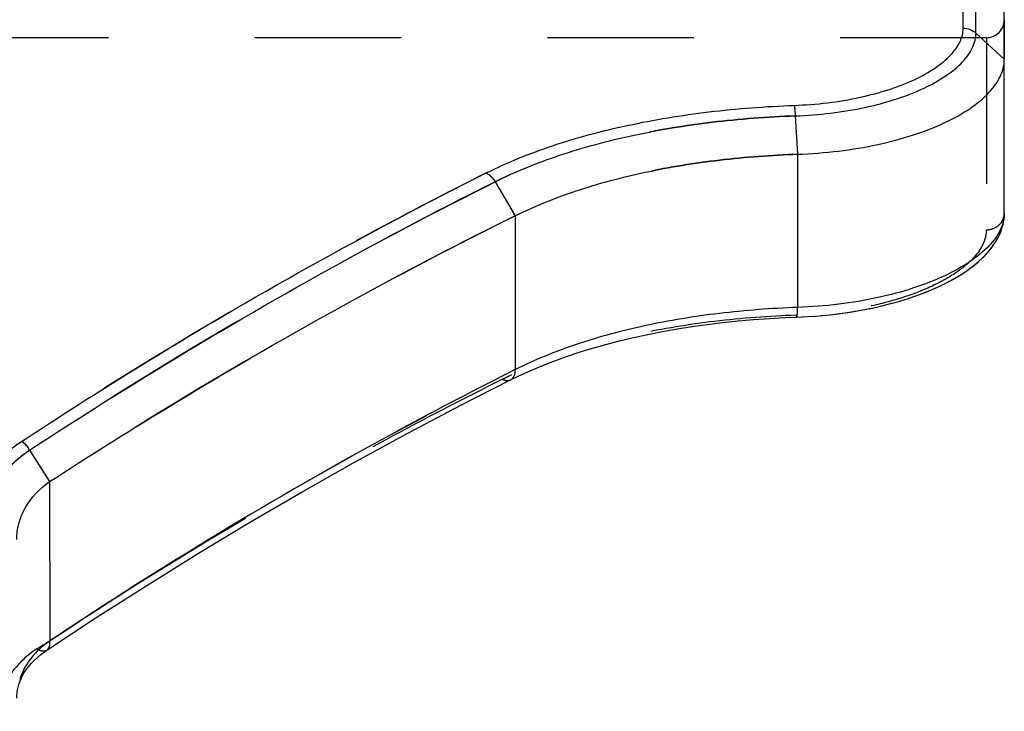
# Model space of a CAD drawing. Header units: millimetres. Extents: x 0 to 1000, y 0 to 1000.
# Tile 5 of 7: x 549 to 593, y 431 to 462. Entities that reach past the tile are written whole.
import ezdxf

# ---------------------------------------------------------------- set-up
doc = ezdxf.new("R2010")
doc.units = ezdxf.units.MM
doc.header["$LTSCALE"] = 65.185185
doc.linetypes.add('HIDDEN', pattern=[0.2, 0.1, -0.1])
for name, color, linetype in [('FASEN', 7, 'CONTINUOUS'), ('KOERPER', 7, 'CONTINUOUS'), ('KONST.EL_MIT_GEO', 7, 'CONTINUOUS')]:
    doc.layers.add(name, color=color, linetype=linetype)

msp = doc.modelspace()

# ---------------------------------------------------------------- linework, layer by layer
at = {"layer": 'FASEN', "color": 7, "linetype": 'Continuous'}
msp.add_line((593, 459.739), (593, 469.2), dxfattribs=at)
for points, knots in [([(583.785, 455.505), (584.398, 455.527), (585.599, 455.62), (587.331, 455.906), (588.916, 456.326), (590.299, 456.858), (591.438, 457.482), (592.297, 458.176), (592.856, 458.924), (593, 459.483), (593, 459.739)], [0, 0, 0, 0, 0.170288, 0.334024, 0.486712, 0.624511, 0.744596, 0.845662, 0.928957, 1, 1, 1, 1]), ([(571.212, 452.764), (572.088, 453.2), (573.987, 453.958), (577.048, 454.765), (580.35, 455.295), (582.628, 455.465), (583.785, 455.505)], [0, 0, 0, 0, 0.22662, 0.47166, 0.731959, 1, 1, 1, 1]), ([(550.464, 440.909), (552.162, 442.012), (558.903, 446.261), (565.885, 450.129), (571.212, 452.764)], [0, 0, 0, 0, 0.254132, 1, 1, 1, 1]), ([(549, 438.328), (549, 438.57), (549.064, 439.061), (549.458, 440.016), (550.028, 440.601), (550.464, 440.909)], [0, 0, 0, 0, 0.236518, 0.477906, 1, 1, 1, 1])]:
    msp.add_open_spline(points, degree=3, knots=knots, dxfattribs=at)
at = {"layer": 'FASEN', "color": 8, "linetype": 'HIDDEN'}
for points, knots in [([(583.785, 455.505), (582.627, 455.465), (580.346, 455.295), (577.039, 454.764), (573.979, 453.955), (572.082, 453.198), (571.212, 452.764)], [0, 0, 0, 0, 0.268266, 0.52896, 0.774732, 1, 1, 1, 1]), ([(571.212, 452.764), (569.457, 451.896), (562.37, 448.253), (555.504, 444.183), (550.464, 440.909)], [0, 0, 0, 0, 0.245741, 1, 1, 1, 1])]:
    msp.add_open_spline(points, degree=3, knots=knots, dxfattribs=at)
at = {"layer": 'KOERPER', "color": 8, "linetype": 'HIDDEN'}
msp.add_line((592.2, 460.7), (407.8, 460.7), dxfattribs=at)
at = {"layer": 'KONST.EL_MIT_GEO', "color": 7, "linetype": 'Continuous'}
for p, q in [((591.169, 461.123), (591.169, 470.7)), ((591.734, 460.907), (591.734, 470.466)), ((591.734, 460.907), (593, 459.739)), ((593, 452.878), (593, 459.739)), ((583.685, 457.215), (583.785, 455.505)), ((583.785, 455.505), (583.785, 448.675)), ((570.316, 454.278), (571.212, 452.764)), ((571.212, 452.764), (571.211, 445.903)), ((587.944, 448.846), (588.356, 448.962)), ((588.342, 448.958), (588.729, 449.078)), ((588.711, 449.072), (589.105, 449.207)), ((584.006, 448.253), (584.02, 448.254)), ((584.417, 448.277), (584.931, 448.318)), ((571.211, 445.903), (570.863, 445.726)), ((571.211, 445.903), (570.863, 445.728)), ((571.357, 445.621), (571.362, 445.623)), ((549.565, 442.305), (550.464, 440.909)), ((550.464, 440.909), (550.465, 433.806))]:
    msp.add_line(p, q, dxfattribs=at)
at = {"layer": 'KONST.EL_MIT_GEO', "color": 8, "linetype": 'HIDDEN'}
for p, q in [((593, 461.5), (593, 459.739)), ((592.2, 460.7), (592.2, 452.139)), ((593, 452.877), (593, 452.878)), ((580.43, 447.996), (580.446, 447.998)), ((581.12, 448.069), (581.135, 448.071)), ((581.815, 448.131), (581.831, 448.132)), ((582.516, 448.181), (582.532, 448.182)), ((583.221, 448.22), (583.237, 448.221)), ((583.722, 448.329), (583.746, 448.33)), ((583.722, 448.329), (583.746, 448.33)), ((583.998, 448.253), (584.006, 448.253)), ((577.75, 447.597), (577.765, 447.599)), ((578.407, 447.713), (578.422, 447.715)), ((579.073, 447.818), (579.089, 447.821)), ((579.748, 447.913), (579.764, 447.915)), ((575.843, 447.183), (575.858, 447.186)), ((576.467, 447.331), (576.482, 447.335)), ((577.103, 447.469), (577.118, 447.472)), ((574.048, 446.674), (574.062, 446.678)), ((574.633, 446.854), (574.647, 446.858)), ((575.231, 447.024), (575.246, 447.027)), ((572.923, 446.282), (572.936, 446.287)), ((573.478, 446.483), (573.491, 446.488)), ((571.862, 445.851), (571.874, 445.856)), ((572.385, 446.072), (572.397, 446.077)), ((571.362, 445.623), (571.369, 445.626)), ((568.769, 444.309), (568.78, 444.315)), ((549.217, 442.705), (549.211, 442.701)), ((566.415, 443.067), (566.426, 443.073)), ((564.069, 441.786), (564.08, 441.792)), ((561.73, 440.465), (561.741, 440.472)), ((559.4, 439.106), (559.411, 439.112)), ((557.082, 437.71), (557.093, 437.717)), ((554.777, 436.279), (554.789, 436.286)), ((552.491, 434.816), (552.497, 434.82)), ((549.899, 433.459), (550.183, 433.647)), ((549.899, 433.459), (550.184, 433.645)), ((549.913, 433.072), (549.918, 433.076)), ((550.068, 433.201), (550.073, 433.205)), ((550.231, 433.324), (550.236, 433.328)), ((549.511, 432.649), (549.516, 432.655)), ((549.634, 432.796), (549.639, 432.801)), ((549.769, 432.937), (549.773, 432.941)), ((549.217, 432.183), (549.221, 432.189)), ((549.302, 432.342), (549.306, 432.349)), ((549.401, 432.498), (549.405, 432.504)), ((549.146, 432.02), (549.149, 432.027))]:
    msp.add_line(p, q, dxfattribs=at)
at = {"layer": 'KONST.EL_MIT_GEO', "color": 7, "linetype": 'Continuous'}
for points in [[(589.105, 449.207), (589.468, 449.344), (589.819, 449.489), (590.156, 449.641), (590.479, 449.802), (590.785, 449.969), (591.075, 450.144), (591.347, 450.324), (591.6, 450.511), (591.834, 450.703), (592.048, 450.901), (592.241, 451.103), (592.414, 451.31), (592.565, 451.521), (592.693, 451.735), (592.799, 451.95), (592.882, 452.167), (592.942, 452.38), (592.98, 452.586), (592.998, 452.786), (593, 452.877)], [(592.039, 450.892), (592.218, 451.077), (592.38, 451.266), (592.523, 451.459), (592.648, 451.655), (592.754, 451.852), (592.84, 452.05), (592.908, 452.248), (592.956, 452.442), (592.986, 452.63), (592.999, 452.813), (593, 452.877)], [(589.057, 449.19), (589.392, 449.314), (589.717, 449.445), (590.03, 449.583), (590.331, 449.727), (590.62, 449.877), (590.895, 450.034), (591.156, 450.195), (591.401, 450.362), (591.63, 450.534), (591.843, 450.711)], [(584.931, 448.318), (585.38, 448.365), (585.825, 448.422), (586.263, 448.488), (586.695, 448.564), (587.12, 448.649), (587.536, 448.743), (587.992, 448.859)], [(584.834, 448.309), (585.247, 448.35), (585.656, 448.399), (586.06, 448.456), (586.46, 448.521), (586.853, 448.594), (587.24, 448.675), (587.62, 448.763)], [(571.004, 445.449), (571.369, 445.626), (571.874, 445.856), (572.397, 446.077), (572.936, 446.287), (573.491, 446.488), (574.062, 446.678), (574.647, 446.858), (575.246, 447.027), (575.858, 447.186), (576.482, 447.335), (577.118, 447.472), (577.765, 447.599), (578.422, 447.715), (579.089, 447.821), (579.764, 447.915), (580.446, 447.998), (581.135, 448.071), (581.831, 448.132), (582.532, 448.182), (583.237, 448.221), (583.75, 448.242)], [(583.75, 448.242), (583.998, 448.253), (584.477, 448.281)], [(550.343, 433.401), (552.497, 434.82), (554.789, 436.286), (557.093, 437.717), (559.411, 439.112), (561.741, 440.472), (564.08, 441.792), (566.426, 443.073), (568.78, 444.315), (571.004, 445.449)], [(549.149, 432.027), (549.221, 432.189), (549.306, 432.349), (549.405, 432.504), (549.516, 432.655), (549.639, 432.801), (549.773, 432.941), (549.918, 433.076), (550.073, 433.205), (550.236, 433.328), (550.343, 433.401)], [(549, 431.258), (549.002, 431.341), (549.017, 431.518), (549.046, 431.691), (549.091, 431.861), (549.149, 432.027)]]:
    msp.add_lwpolyline(points, dxfattribs=at)
at = {"layer": 'KONST.EL_MIT_GEO', "color": 8, "linetype": 'HIDDEN'}
for centre, radius, start, end in [((592.2, 461.5), 0.8, 270, 360), ((579.026, 428.618), 18.822, 115.4897, 116.4397)]:
    msp.add_arc(centre, radius, start, end, dxfattribs=at)
at = {"layer": 'KONST.EL_MIT_GEO', "color": 7, "linetype": 'Continuous'}
msp.add_arc((552.916, 430.302), 4.277, 124.9806, 129.7524, dxfattribs=at)
for points, knots in [([(583.64, 457.684), (584.627, 457.719), (586.065, 457.886), (587.847, 458.361), (588.975, 458.798), (589.9, 459.307), (590.597, 459.868), (591.049, 460.47), (591.168, 460.918), (591.169, 461.123)], [0, 0, 0, 0, 0.336315, 0.489625, 0.627579, 0.747392, 0.847842, 0.930222, 1, 1, 1, 1]), ([(591.169, 461.123), (591.272, 461.123), (591.48, 461.086), (591.66, 460.976), (591.734, 460.907)], [0, 0, 0, 0, 0.505178, 1, 1, 1, 1]), ([(583.685, 457.215), (584.74, 457.253), (586.277, 457.432), (588.184, 457.941), (589.391, 458.409), (590.382, 458.955), (591.127, 459.558), (591.61, 460.205), (591.735, 460.687), (591.734, 460.907)], [0, 0, 0, 0, 0.335773, 0.48899, 0.626975, 0.746902, 0.847492, 0.930015, 1, 1, 1, 1]), ([(569.919, 454.67), (570.868, 455.144), (572.931, 455.974), (576.262, 456.862), (579.872, 457.45), (582.368, 457.638), (583.64, 457.684)], [0, 0, 0, 0, 0.225053, 0.469748, 0.729972, 1, 1, 1, 1]), ([(583.64, 457.684), (583.645, 457.656), (583.667, 457.5), (583.678, 457.344), (583.685, 457.215)], [0, 0, 0, 0, 0.181153, 1, 1, 1, 1]), ([(570.316, 454.278), (571.241, 454.74), (573.252, 455.549), (576.498, 456.415), (580.016, 456.988), (582.447, 457.171), (583.685, 457.215)], [0, 0, 0, 0, 0.225231, 0.469989, 0.730144, 1, 1, 1, 1]), ([(549.211, 442.701), (550.913, 443.82), (557.638, 448.107), (564.608, 452.014), (569.919, 454.67)], [0, 0, 0, 0, 0.255404, 1, 1, 1, 1]), ([(569.919, 454.67), (569.957, 454.651), (570.117, 454.552), (570.242, 454.402), (570.316, 454.278)], [0, 0, 0, 0, 0.2271, 1, 1, 1, 1]), ([(549.565, 442.305), (551.27, 443.425), (558.01, 447.713), (564.994, 451.621), (570.316, 454.278)], [0, 0, 0, 0, 0.255368, 1, 1, 1, 1]), ([(593, 452.878), (593, 452.628), (592.855, 452.079), (592.297, 451.343), (591.439, 450.655), (590.301, 450.034), (588.918, 449.5), (587.333, 449.079), (585.6, 448.79), (584.398, 448.697), (583.785, 448.675)], [0, 0, 0, 0, 0.069668, 0.152278, 0.253223, 0.373543, 0.511749, 0.664885, 0.829095, 1, 1, 1, 1]), ([(583.785, 448.675), (582.621, 448.633), (580.338, 448.461), (577.032, 447.923), (573.977, 447.106), (572.083, 446.342), (571.211, 445.903)], [0, 0, 0, 0, 0.269346, 0.529261, 0.77417, 1, 1, 1, 1]), ([(583.75, 448.242), (583.754, 448.242), (583.761, 448.255), (583.765, 448.276), (583.771, 448.314), (583.778, 448.388), (583.783, 448.511), (583.785, 448.616), (583.785, 448.675)], [0, 0, 0, 0, 0.02433, 0.077785, 0.162821, 0.278445, 0.593292, 1, 1, 1, 1]), ([(570.863, 445.728), (569.142, 444.862), (562.162, 441.205), (555.415, 437.11), (550.465, 433.806)], [0, 0, 0, 0, 0.244587, 1, 1, 1, 1]), ([(571.004, 445.449), (571.073, 445.483), (571.194, 445.629), (571.214, 445.808), (571.212, 445.904)], [0, 0, 0, 0, 0.446271, 1, 1, 1, 1]), ([(547.169, 439.465), (547.174, 439.77), (547.274, 440.393), (547.685, 441.272), (548.342, 442.065), (548.903, 442.502), (549.211, 442.701)], [0, 0, 0, 0, 0.230338, 0.46849, 0.723213, 1, 1, 1, 1]), ([(549.565, 442.305), (549.547, 442.349), (549.495, 442.454), (549.37, 442.585), (549.265, 442.667), (549.211, 442.701)], [0, 0, 0, 0, 0.262076, 0.645246, 1, 1, 1, 1]), ([(547.734, 439.273), (547.733, 439.557), (547.814, 440.138), (548.178, 440.962), (548.772, 441.707), (549.283, 442.118), (549.565, 442.305)], [0, 0, 0, 0, 0.23162, 0.470151, 0.724374, 1, 1, 1, 1]), ([(550.182, 433.59), (549.935, 433.385), (549.504, 432.932), (549.22, 432.372), (549.129, 432.088)], [0, 0, 0, 0, 0.518386, 1, 1, 1, 1]), ([(550.343, 433.401), (550.396, 433.437), (550.48, 433.574), (550.476, 433.725), (550.464, 433.806)], [0, 0, 0, 0, 0.436944, 1, 1, 1, 1])]:
    msp.add_open_spline(points, degree=3, knots=knots, dxfattribs=at)
at = {"layer": 'KONST.EL_MIT_GEO', "color": 8, "linetype": 'HIDDEN'}
for points, knots in [([(583.64, 457.684), (583.645, 457.656), (583.667, 457.5), (583.678, 457.344), (583.685, 457.215)], [0, 0, 0, 0, 0.181175, 1, 1, 1, 1]), ([(583.685, 457.215), (582.447, 457.171), (580.016, 456.988), (576.498, 456.415), (573.252, 455.549), (571.241, 454.741), (570.316, 454.278)], [0, 0, 0, 0, 0.269853, 0.53, 0.774749, 1, 1, 1, 1]), ([(569.919, 454.67), (568.174, 453.797), (561.099, 450.12), (554.248, 446.013), (549.217, 442.705)], [0, 0, 0, 0, 0.244709, 1, 1, 1, 1]), ([(569.919, 454.67), (569.957, 454.651), (570.117, 454.552), (570.242, 454.402), (570.316, 454.278)], [0, 0, 0, 0, 0.227107, 1, 1, 1, 1]), ([(570.316, 454.278), (568.567, 453.404), (561.476, 449.725), (554.609, 445.616), (549.565, 442.305)], [0, 0, 0, 0, 0.244742, 1, 1, 1, 1]), ([(592.2, 452.139), (592.304, 452.139), (592.511, 452.176), (592.776, 452.338), (592.957, 452.583), (593, 452.781), (593, 452.877)], [0, 0, 0, 0, 0.258988, 0.512782, 0.759095, 1, 1, 1, 1]), ([(592.2, 452.139), (592.2, 451.912), (592.064, 451.413), (591.548, 450.748), (590.756, 450.126), (589.707, 449.562), (588.434, 449.078), (586.978, 448.696), (585.387, 448.434), (584.285, 448.349), (583.722, 448.329)], [0, 0, 0, 0, 0.068737, 0.150939, 0.25194, 0.37258, 0.511171, 0.664621, 0.829016, 1, 1, 1, 1]), ([(583.722, 448.329), (582.514, 448.286), (580.141, 448.108), (576.705, 447.553), (573.526, 446.712), (571.555, 445.923), (570.646, 445.471)], [0, 0, 0, 0, 0.269152, 0.52901, 0.774013, 1, 1, 1, 1]), ([(583.722, 448.329), (583.726, 448.307), (583.732, 448.284), (583.742, 448.242), (583.75, 448.242)], [0, 0, 0, 0, 0.72069, 1, 1, 1, 1]), ([(583.722, 448.329), (583.726, 448.307), (583.732, 448.284), (583.742, 448.242), (583.75, 448.242)], [0, 0, 0, 0, 0.720692, 1, 1, 1, 1]), ([(550.465, 433.806), (552.167, 434.943), (558.894, 439.289), (565.882, 443.234), (571.211, 445.903)], [0, 0, 0, 0, 0.25563, 1, 1, 1, 1]), ([(570.646, 445.471), (568.895, 444.601), (561.796, 440.924), (554.933, 436.795), (549.899, 433.459)], [0, 0, 0, 0, 0.244555, 1, 1, 1, 1]), ([(570.646, 445.471), (570.705, 445.442), (570.825, 445.402), (570.953, 445.423), (571.004, 445.449)], [0, 0, 0, 0, 0.536373, 1, 1, 1, 1]), ([(549.565, 442.305), (549.549, 442.35), (549.511, 442.436), (549.422, 442.543), (549.321, 442.63), (549.252, 442.682), (549.217, 442.705)], [0, 0, 0, 0, 0.261176, 0.518318, 0.768027, 1, 1, 1, 1]), ([(549.565, 442.306), (549.069, 441.976), (548.409, 441.366), (547.892, 440.355), (547.772, 439.83), (547.748, 439.57)], [0, 0, 0, 0, 0.528367, 0.768459, 1, 1, 1, 1]), ([(549.899, 433.459), (549.402, 433.129), (548.743, 432.508), (548.276, 431.467), (548.2, 430.932), (548.2, 430.67)], [0, 0, 0, 0, 0.528459, 0.767886, 1, 1, 1, 1]), ([(549.899, 433.459), (549.973, 433.412), (550.117, 433.342), (550.287, 433.364), (550.343, 433.401)], [0, 0, 0, 0, 0.566517, 1, 1, 1, 1])]:
    msp.add_open_spline(points, degree=3, knots=knots, dxfattribs=at)
msp.add_open_spline([(550.182, 433.59), (550.273, 433.666), (550.368, 433.739), (550.465, 433.806)], degree=3, dxfattribs=at)

doc.saveas('drawing.dxf')
